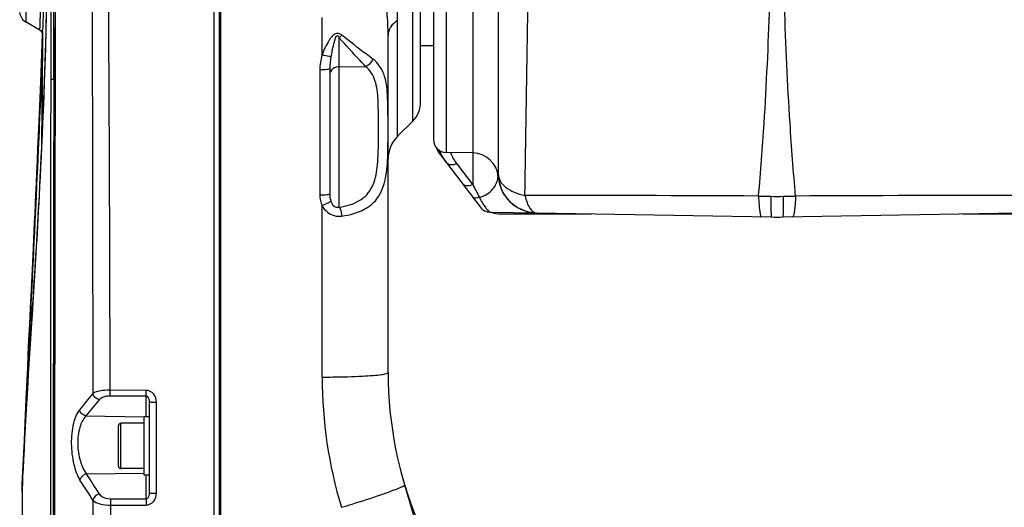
# Model space of a CAD drawing. Header units: millimetres. Extents: x 0 to 4205, y 0 to 2970.
# Tile 10 of 85: x 1078 to 1229, y 2243 to 2318. Entities that reach past the tile are written whole.
import ezdxf

# ---------------------------------------------------------------- set-up
doc = ezdxf.new("R2010")
doc.units = ezdxf.units.MM
doc.header["$LTSCALE"] = 231.275
for name, color, linetype in [('304102000049DXF_CONTINUOUS_LINE', 7, 'CONTINUOUS'), ('304102000050DXF_CONTINUOUS_LINE', 7, 'CONTINUOUS'), ('304102000052DXF_CONTINUOUS_LINE', 7, 'CONTINUOUS'), ('304102000054DXF_CONTINUOUS_LINE', 7, 'CONTINUOUS'), ('304104000662DXF_CONTINUOUS_LINE', 7, 'CONTINUOUS'), ('304106000050DXF_CONTINUOUS_LINE', 7, 'CONTINUOUS'), ('304106000051DXF_CONTINUOUS_LINE', 7, 'CONTINUOUS'), ('501023000050DXF_CONTINUOUS_LINE', 7, 'CONTINUOUS'), ('504001000007DXF_CONTINUOUS_LINE', 7, 'CONTINUOUS')]:
    doc.layers.add(name, color=color, linetype=linetype)

msp = doc.modelspace()

# ---------------------------------------------------------------- linework, layer by layer
at = {"layer": '304102000049DXF_CONTINUOUS_LINE', "color": 7, "linetype": 'Continuous'}
msp.add_arc((1194.323, 2263.655), 60, 270, 0.00071, dxfattribs=at)
at = {"layer": '304102000050DXF_CONTINUOUS_LINE', "color": 7, "linetype": 'Continuous'}
for p, q in [((1108.323, 2104.035), (1108.323, 2406.654)), ((1139.323, 2305.312), (1139.323, 2346.155)), ((1134.323, 2263.656), (1134.323, 2315.702)), ((1125.323, 2310.515), (1125.323, 2291.168)), ((1138.151, 2302.483), (1135.787, 2300.119))]:
    msp.add_line(p, q, dxfattribs=at)
at = {"layer": '304102000050DXF_CONTINUOUS_LINE', "color": 9, "linetype": 'Continuous'}
for p, q in [((1138.151, 2302.483), (1138.151, 2346.173)), ((1124.149, 2312.679), (1124.149, 2318.447)), ((1135.787, 2300.119), (1135.787, 2318.01)), ((1126.797, 2289.193), (1126.797, 2315.314)), ((1123.797, 2310.373), (1123.797, 2291.042)), ((1126.797, 2310.841), (1130.863, 2310.899)), ((1124.149, 2262.967), (1124.149, 2289.387))]:
    msp.add_line(p, q, dxfattribs=at)
at = {"layer": '304102000050DXF_CONTINUOUS_LINE', "color": 7, "linetype": 'Continuous'}
for centre, radius, start, end in [((1135.323, 2305.312), 4, 315, 360), ((1139.323, 2296.584), 5, 135, 180), ((1194.323, 2263.655), 60, 179.99877, 270)]:
    msp.add_arc(centre, radius, start, end, dxfattribs=at)
at = {"layer": '304102000050DXF_CONTINUOUS_LINE', "color": 9, "linetype": 'Continuous'}
for centre, radius, start, end in [((1193.802, 2263.026), 69.654, 180.04855, 196.8276), ((1105.081, 2326.713), 86.606, 288.96452, 289.55241)]:
    msp.add_arc(centre, radius, start, end, dxfattribs=at)
for points in [[(1135.787, 2318.01), (1135.788, 2319.092), (1135.711, 2320.178), (1135.542, 2321.247)], [(1134.323, 2315.703), (1134.323, 2316.89), (1134.272, 2318.078), (1134.159, 2319.26)], [(1126.797, 2315.314), (1126.933, 2315.439), (1127.072, 2315.567), (1127.176, 2315.72)], [(1124.149, 2312.679), (1123.935, 2311.931), (1123.797, 2311.151), (1123.797, 2310.373)], [(1125.499, 2312.389), (1125.399, 2311.77), (1125.323, 2311.143), (1125.323, 2310.515)], [(1130.864, 2310.899), (1131.361, 2311.09), (1131.792, 2311.541), (1131.987, 2312.036)], [(1125.435, 2310.077), (1125.364, 2309.934), (1125.323, 2309.771), (1125.323, 2309.612)], [(1123.797, 2291.042), (1123.797, 2290.478), (1123.912, 2289.899), (1124.149, 2289.387)], [(1125.323, 2291.168), (1125.323, 2290.804), (1125.374, 2290.433), (1125.499, 2290.092)]]:
    msp.add_open_spline(points, degree=3, dxfattribs=at)
for points, knots in [([(1135.787, 2318.01), (1135.365, 2317.734), (1134.64, 2317.086), (1134.323, 2316.138), (1134.323, 2315.702)], [0, 0, 0, 0, 0.5371305, 1, 1, 1, 1]), ([(1127.203, 2315.731), (1127.045, 2315.854), (1126.681, 2316.086), (1126.026, 2315.922), (1125.601, 2315.452), (1125.102, 2314.779), (1124.601, 2313.852), (1124.282, 2313.076), (1124.149, 2312.679)], [0, 0, 0, 0, 0.1203861, 0.2425084, 0.3688041, 0.4953208, 0.7479153, 1, 1, 1, 1]), ([(1126.797, 2315.314), (1126.764, 2315.387), (1126.718, 2315.547), (1126.353, 2315.74), (1126.165, 2315.199), (1126.019, 2314.783), (1125.889, 2314.289), (1125.776, 2313.814), (1125.638, 2313.181), (1125.55, 2312.706), (1125.499, 2312.389)], [0, 0, 0, 0, 0.0613983, 0.1264369, 0.2495074, 0.37747, 0.5042541, 0.6298035, 0.7542074, 1, 1, 1, 1]), ([(1130.863, 2310.899), (1130.56, 2311.213), (1129.183, 2312.665), (1127.847, 2314.155), (1126.797, 2315.314)], [0, 0, 0, 0, 0.2183025, 1, 1, 1, 1]), ([(1131.987, 2312.036), (1131.63, 2312.296), (1130.013, 2313.499), (1128.437, 2314.754), (1127.203, 2315.731)], [0, 0, 0, 0, 0.2190708, 1, 1, 1, 1]), ([(1125.499, 2312.389), (1125.424, 2312.392), (1124.966, 2312.456), (1124.519, 2312.573), (1124.149, 2312.679)], [0, 0, 0, 0, 0.1630663, 1, 1, 1, 1]), ([(1127.203, 2287.811), (1128.429, 2287.986), (1130.219, 2288.442), (1132.129, 2289.82), (1133.492, 2291.639), (1134.209, 2294.646), (1134.321, 2298.491), (1134.325, 2302.509), (1134.288, 2306.292), (1133.962, 2309.665), (1132.747, 2311.484), (1131.987, 2312.036)], [0, 0, 0, 0, 0.1299826, 0.1877869, 0.2439975, 0.3648093, 0.5032444, 0.6487384, 0.785676, 0.9013994, 1, 1, 1, 1]), ([(1125.323, 2310.515), (1125.323, 2310.472), (1125.099, 2310.452), (1124.843, 2310.4), (1124.341, 2310.381), (1123.991, 2310.373), (1123.797, 2310.373)], [0, 0, 0, 0, 0.0837499, 0.3007536, 0.6231653, 1, 1, 1, 1]), ([(1126.797, 2310.841), (1126.652, 2310.839), (1126.123, 2310.774), (1125.609, 2310.426), (1125.435, 2310.077)], [0, 0, 0, 0, 0.2702183, 1, 1, 1, 1]), ([(1126.797, 2289.193), (1127.868, 2289.348), (1129.446, 2289.766), (1131.091, 2291.057), (1132.228, 2292.767), (1132.764, 2295.463), (1132.847, 2298.84), (1132.851, 2302.325), (1132.818, 2305.642), (1132.562, 2308.651), (1131.544, 2310.365), (1130.863, 2310.899)], [0, 0, 0, 0, 0.1281092, 0.1863796, 0.2438933, 0.3674016, 0.5042173, 0.6450273, 0.7793623, 0.8975649, 1, 1, 1, 1]), ([(1125.323, 2291.168), (1125.323, 2291.126), (1125.096, 2291.116), (1124.844, 2291.062), (1124.341, 2291.05), (1123.991, 2291.041), (1123.797, 2291.042)], [0, 0, 0, 0, 0.0823206, 0.2993582, 0.6223494, 1, 1, 1, 1]), ([(1125.499, 2290.092), (1125.35, 2289.973), (1124.889, 2289.747), (1124.438, 2289.519), (1124.149, 2289.387)], [0, 0, 0, 0, 0.374371, 1, 1, 1, 1]), ([(1124.149, 2289.387), (1124.438, 2288.853), (1125.336, 2287.931), (1126.614, 2287.727), (1127.203, 2287.811)], [0, 0, 0, 0, 0.5049616, 1, 1, 1, 1]), ([(1125.499, 2290.092), (1125.599, 2289.818), (1125.878, 2289.282), (1126.532, 2289.112), (1126.797, 2289.193)], [0, 0, 0, 0, 0.5126307, 1, 1, 1, 1]), ([(1126.797, 2289.192), (1126.847, 2289.111), (1127.051, 2288.672), (1127.153, 2288.194), (1127.203, 2287.811)], [0, 0, 0, 0, 0.1989383, 1, 1, 1, 1]), ([(1124.149, 2262.967), (1124.706, 2262.967), (1126.791, 2262.977), (1128.877, 2263.029), (1130.404, 2263.109)], [0, 0, 0, 0, 0.2670768, 1, 1, 1, 1]), ([(1130.404, 2263.109), (1130.953, 2263.138), (1131.895, 2263.2), (1133.186, 2263.316), (1133.827, 2263.45), (1134.323, 2263.553), (1134.323, 2263.655)], [0, 0, 0, 0, 0.4135622, 0.7265202, 0.9235506, 1, 1, 1, 1]), ([(1134.066, 2245.101), (1134.472, 2245.246), (1135.16, 2245.502), (1136.11, 2245.86), (1136.539, 2246.098), (1136.901, 2246.256), (1136.88, 2246.327)], [0, 0, 0, 0, 0.4195887, 0.7326542, 0.9273942, 1, 1, 1, 1]), ([(1142.027, 2223.415), (1141.756, 2227.312), (1140.26, 2235.057), (1138.015, 2242.562), (1136.88, 2246.327)], [0, 0, 0, 0, 0.4983137, 1, 1, 1, 1]), ([(1127.131, 2242.862), (1127.676, 2243.026), (1129.716, 2243.647), (1131.748, 2244.3), (1133.227, 2244.808)], [0, 0, 0, 0, 0.2667598, 1, 1, 1, 1])]:
    msp.add_open_spline(points, degree=3, knots=knots, dxfattribs=at)
at = {"layer": '304102000052DXF_CONTINUOUS_LINE', "color": 7, "linetype": 'Continuous'}
for p, q in [((1107.523, 2103.136), (1107.523, 2407.554)), ((1080.613, 2316.505), (1078.487, 2317.732)), ((1081.007, 2315.907), (1080.892, 2298.883)), ((1081.009, 2315.884), (1081.009, 2315.901)), ((1079.752, 2286.824), (1079.627, 2284.198)), ((1079.627, 2284.198), (1079.511, 2281.777)), ((1079.511, 2281.777), (1079.253, 2276.441)), ((1079.892, 2280.305), (1079.784, 2278.572)), ((1079.784, 2278.572), (1079.682, 2276.942)), ((1079.682, 2276.942), (1079.585, 2275.406)), ((1079.253, 2276.441), (1079.117, 2273.633)), ((1079.117, 2273.633), (1078.995, 2271.06)), ((1078.995, 2271.06), (1078.883, 2268.688)), ((1078.883, 2268.688), (1078.782, 2266.493)), ((1079.164, 2268.816), (1079.022, 2266.581)), ((1078.782, 2266.493), (1078.689, 2264.443)), ((1079.022, 2266.581), (1078.925, 2265.019)), ((1078.689, 2264.443), (1078.603, 2262.511)), ((1078.925, 2265.019), (1078.834, 2263.539)), ((1078.834, 2263.539), (1078.749, 2262.136)), ((1078.603, 2262.511), (1078.475, 2259.596)), ((1078.749, 2262.136), (1078.645, 2260.398)), ((1078.645, 2260.398), (1078.553, 2258.83)), ((1078.475, 2259.596), (1078.369, 2257.155)), ((1078.553, 2258.83), (1078.455, 2257.114)), ((1097.523, 2255.307), (1097.523, 2259.166)), ((1078.369, 2257.155), (1078.262, 2254.658)), ((1078.455, 2257.114), (1078.353, 2255.285)), ((1078.353, 2255.285), (1078.261, 2253.611)), ((1078.262, 2254.658), (1078.137, 2251.708)), ((1078.261, 2253.611), (1078.168, 2251.837)), ((1078.137, 2251.708), (1078.02, 2248.889)), ((1078.168, 2251.837), (1078.086, 2250.245)), ((1078.086, 2250.245), (1078.017, 2248.829)), ((1078.017, 2248.829), (1077.959, 2247.598)), ((1097.523, 2245.1), (1097.523, 2248.96)), ((1077.914, 2246.579), (1077.882, 2245.814)), ((1077.959, 2247.598), (1077.914, 2246.579)), ((1077.864, 2245.304), (1077.862, 2245.236)), ((1077.862, 2245.236), (1077.862, 2245.203)), ((1077.862, 2245.185), (1077.862, 2245.186)), ((1077.869, 2245.447), (1077.864, 2245.304)), ((1077.882, 2245.814), (1077.869, 2245.447))]:
    msp.add_line(p, q, dxfattribs=at)
at = {"layer": '304102000052DXF_CONTINUOUS_LINE', "color": 9, "linetype": 'Continuous'}
for p, q in [((1088.671, 2340.406), (1088.777, 2260.427)), ((1078.487, 2317.732), (1078.487, 2321.529)), ((1081.009, 2315.884), (1080.905, 2299.17)), ((1097.02, 2260.917), (1091.459, 2260.949)), ((1097.032, 2260.006), (1091.471, 2260.038)), ((1097.032, 2256.819), (1097.032, 2260.006)), ((1098.592, 2245.036), (1098.592, 2259.092)), ((1087.716, 2256.965), (1096.723, 2256.824)), ((1087.803, 2248.027), (1096.718, 2248.157)), ((1097.032, 2244.196), (1097.032, 2247.833)), ((1091.498, 2243.203), (1097.02, 2243.216)), ((1091.509, 2244.183), (1097.032, 2244.196))]:
    msp.add_line(p, q, dxfattribs=at)
at = {"layer": '304102000052DXF_CONTINUOUS_LINE', "color": 7, "linetype": 'Continuous'}
for points in [[(1082.993, 2343.068), (1082.899, 2290.906), (1082.852, 2238.964), (1082.829, 2187.234)], [(1081.745, 2324.918), (1081.647, 2320.278), (1081.553, 2316.65)], [(1081.553, 2316.65), (1081.465, 2313.658), (1081.378, 2310.988), (1081.291, 2308.531), (1081.204, 2306.251), (1081.12, 2304.132), (1081.037, 2302.155), (1080.956, 2300.3), (1080.877, 2298.553), (1080.8, 2296.902), (1080.725, 2295.339), (1080.652, 2293.856), (1080.58, 2292.444), (1080.51, 2291.098), (1080.442, 2289.812), (1080.375, 2288.582), (1080.31, 2287.403), (1080.246, 2286.272), (1080.183, 2285.184), (1080.122, 2284.137), (1080.062, 2283.128), (1080.004, 2282.154), (1079.947, 2281.214), (1079.892, 2280.305)], [(1080.613, 2316.505), (1080.705, 2316.443), (1080.881, 2316.253), (1080.971, 2316.068), (1081, 2315.955), (1081.007, 2315.902), (1081.009, 2315.878), (1081.01, 2315.873)], [(1080.969, 2315.874), (1080.858, 2312.851), (1080.746, 2309.918), (1080.641, 2307.225), (1080.541, 2304.737), (1080.447, 2302.425), (1080.356, 2300.266), (1080.27, 2298.242), (1080.187, 2296.339), (1080.108, 2294.541), (1080.031, 2292.84), (1079.958, 2291.225), (1079.887, 2289.689), (1079.818, 2288.224), (1079.752, 2286.824)], [(1079.585, 2275.406), (1079.404, 2272.572), (1079.361, 2271.908), (1079.32, 2271.26), (1079.164, 2268.816)], [(1077.862, 2245.184), (1077.834, 2207.384), (1078.54, 2157.273)]]:
    msp.add_lwpolyline(points, dxfattribs=at)
at = {"layer": '304102000052DXF_CONTINUOUS_LINE', "color": 9, "linetype": 'Continuous'}
for centre, radius, start, end in [((46995.771, 2203.63), 45912.921, 179.8264945, 180.0204693), ((-17334.631, 2221.86), 18426.132, 0.1215489, 0.366852), ((1608.043, 2299.256), 527.282, 177.69689, 178.11916), ((1085.174, 2315.947), 4.165, 180.86994, 180.98831), ((61957.889, 2186.864), 60875.248, 179.88512763, 179.99965157), ((1736.936, 1727.996), 838.804, 140.598628, 140.820444), ((1721.482, 1739.317), 818.302, 140.531649, 140.758704), ((805.869, 2065.336), 335.95, 32.31249, 32.94292), ((807.369, 2065.823), 333.071, 32.33486, 32.96963)]:
    msp.add_arc(centre, radius, start, end, dxfattribs=at)
at = {"layer": '304102000052DXF_CONTINUOUS_LINE', "color": 7, "linetype": 'Continuous'}
msp.add_arc((1079.487, 2319.464), 2, 187.41295, 240, dxfattribs=at)
at = {"layer": '304102000052DXF_CONTINUOUS_LINE', "color": 9, "linetype": 'Continuous'}
for points, knots in [([(1082.763, 2308.913), (1082.764, 2311.736), (1082.766, 2323.002), (1082.766, 2334.267), (1082.766, 2342.709)], [0, 0, 0, 0, 0.2505814, 1, 1, 1, 1]), ([(1082.335, 2308.981), (1082.337, 2311.335), (1082.341, 2320.855), (1082.346, 2330.375), (1082.349, 2337.541)], [0, 0, 0, 0, 0.2472944, 1, 1, 1, 1]), ([(1077.87, 2245.456), (1077.963, 2248.036), (1078.285, 2254), (1079.046, 2267.218), (1080.856, 2293.542), (1081.712, 2316.534), (1081.878, 2332.261)], [0, 0, 0, 0, 0.0891032, 0.2061687, 0.4570589, 1, 1, 1, 1]), ([(1080.613, 2316.505), (1080.633, 2316.493), (1080.599, 2316.673), (1080.647, 2316.804), (1080.638, 2317.209), (1080.665, 2317.687), (1080.683, 2318.333), (1080.726, 2319.448), (1080.762, 2320.356), (1080.79, 2321.004)], [0, 0, 0, 0, 0.0155355, 0.0631891, 0.1427392, 0.2538003, 0.3958184, 0.568094, 1, 1, 1, 1]), ([(1081.01, 2315.875), (1081.01, 2315.853), (1081.033, 2315.536), (1081.037, 2316.31), (1081.046, 2316.561)], [0, 0, 0, 0, 0.0809549, 1, 1, 1, 1]), ([(1080.993, 2313.763), (1080.801, 2308.523), (1079.975, 2288.2), (1078.898, 2267.89), (1078.219, 2252.809)], [0, 0, 0, 0, 0.2578134, 1, 1, 1, 1]), ([(1082.3, 2158.477), (1082.287, 2171.076), (1082.27, 2221.243), (1082.315, 2271.411), (1082.335, 2308.981)], [0, 0, 0, 0, 0.2511222, 1, 1, 1, 1]), ([(1082.335, 2308.981), (1082.374, 2308.946), (1082.531, 2308.931), (1082.67, 2308.915), (1082.763, 2308.913)], [0, 0, 0, 0, 0.3564419, 1, 1, 1, 1]), ([(1082.763, 2308.913), (1082.776, 2299.939), (1082.813, 2263.907), (1082.828, 2227.875), (1082.836, 2200.817)], [0, 0, 0, 0, 0.249054, 1, 1, 1, 1]), ([(1091.459, 2260.949), (1090.912, 2260.951), (1090.004, 2260.878), (1089.08, 2260.642), (1088.777, 2260.427)], [0, 0, 0, 0, 0.5954855, 1, 1, 1, 1]), ([(1091.471, 2260.038), (1091.283, 2260.04), (1090.69, 2259.997), (1090.038, 2259.795), (1089.772, 2259.472)], [0, 0, 0, 0, 0.3095198, 1, 1, 1, 1]), ([(1091.471, 2260.038), (1091.468, 2260.092), (1091.459, 2260.395), (1091.458, 2260.699), (1091.459, 2260.949)], [0, 0, 0, 0, 0.1749839, 1, 1, 1, 1]), ([(1097.032, 2260.006), (1097.029, 2260.059), (1097.02, 2260.362), (1097.019, 2260.666), (1097.02, 2260.917)], [0, 0, 0, 0, 0.1749584, 1, 1, 1, 1]), ([(1098.592, 2259.092), (1098.592, 2259.529), (1098.332, 2260.435), (1097.451, 2260.914), (1097.02, 2260.917)], [0, 0, 0, 0, 0.503227, 1, 1, 1, 1]), ([(1097.523, 2259.166), (1097.523, 2259.249), (1097.505, 2259.566), (1097.284, 2260.01), (1097.032, 2260.006)], [0, 0, 0, 0, 0.2474928, 1, 1, 1, 1]), ([(1097.523, 2259.166), (1097.523, 2259.137), (1097.684, 2259.142), (1097.855, 2259.102), (1098.21, 2259.099), (1098.455, 2259.093), (1098.592, 2259.092)], [0, 0, 0, 0, 0.079548, 0.2948174, 0.6178898, 1, 1, 1, 1]), ([(1086.72, 2257.913), (1086.238, 2257.321), (1085.609, 2255.546), (1085.358, 2252.655), (1085.698, 2249.671), (1086.338, 2247.795), (1086.802, 2247.079)], [0, 0, 0, 0, 0.203556, 0.4829595, 0.7724833, 1, 1, 1, 1]), ([(1087.716, 2256.965), (1087.259, 2256.505), (1086.604, 2255.052), (1086.355, 2252.622), (1086.702, 2250.127), (1087.357, 2248.592), (1087.803, 2248.027)], [0, 0, 0, 0, 0.2059672, 0.4836802, 0.7712808, 1, 1, 1, 1]), ([(1077.862, 2245.184), (1077.862, 2245.195), (1077.864, 2245.286), (1077.867, 2245.377), (1077.87, 2245.456)], [0, 0, 0, 0, 0.1248435, 1, 1, 1, 1]), ([(1089.796, 2244.914), (1089.864, 2244.805), (1090.309, 2244.336), (1091.001, 2244.181), (1091.509, 2244.183)], [0, 0, 0, 0, 0.201394, 1, 1, 1, 1]), ([(1097.02, 2243.216), (1097.451, 2243.217), (1098.333, 2243.694), (1098.592, 2244.599), (1098.592, 2245.036)], [0, 0, 0, 0, 0.4965316, 1, 1, 1, 1]), ([(1097.032, 2244.196), (1097.129, 2244.193), (1097.476, 2244.421), (1097.523, 2244.831), (1097.523, 2245.1)], [0, 0, 0, 0, 0.265493, 1, 1, 1, 1]), ([(1097.523, 2245.1), (1097.523, 2245.072), (1097.685, 2245.084), (1097.854, 2245.042), (1098.21, 2245.043), (1098.455, 2245.036), (1098.592, 2245.036)], [0, 0, 0, 0, 0.0787372, 0.2940273, 0.617425, 1, 1, 1, 1]), ([(1088.793, 2243.972), (1089.065, 2243.685), (1089.997, 2243.305), (1090.941, 2243.202), (1091.498, 2243.203)], [0, 0, 0, 0, 0.415116, 1, 1, 1, 1]), ([(1091.509, 2244.183), (1091.506, 2244.12), (1091.498, 2243.793), (1091.496, 2243.467), (1091.498, 2243.203)], [0, 0, 0, 0, 0.1916469, 1, 1, 1, 1]), ([(1097.032, 2244.196), (1097.029, 2244.133), (1097.02, 2243.807), (1097.019, 2243.48), (1097.02, 2243.216)], [0, 0, 0, 0, 0.1916463, 1, 1, 1, 1])]:
    msp.add_open_spline(points, degree=3, knots=knots, dxfattribs=at)
at = {"layer": '304102000052DXF_CONTINUOUS_LINE', "color": 7, "linetype": 'Continuous'}
msp.add_open_spline([(1081.009, 2316.285), (1081.009, 2316.24), (1081.008, 2316.107), (1081.008, 2315.973), (1081.009, 2315.884)], degree=3, knots=[0, 0, 0, 0, 0.3303734, 1, 1, 1, 1], dxfattribs=at)
at = {"layer": '304102000052DXF_CONTINUOUS_LINE', "color": 9, "linetype": 'Continuous'}
for points in [[(1089.772, 2259.472), (1089.32, 2259.552), (1088.867, 2259.976), (1088.777, 2260.427)], [(1087.716, 2256.965), (1087.264, 2257.044), (1086.813, 2257.464), (1086.72, 2257.913)], [(1087.802, 2248.027), (1087.353, 2247.932), (1086.892, 2247.529), (1086.802, 2247.079)], [(1089.796, 2244.914), (1089.347, 2244.821), (1088.884, 2244.421), (1088.793, 2243.972)], [(1088.793, 2243.972), (1088.815, 2219.927), (1088.826, 2195.882), (1088.829, 2171.836)], [(1091.498, 2243.203), (1091.548, 2215.981), (1091.566, 2188.759), (1091.571, 2161.537)]]:
    msp.add_open_spline(points, degree=3, dxfattribs=at)
at = {"layer": '304102000054DXF_CONTINUOUS_LINE', "color": 7, "linetype": 'Continuous'}
for p, q in [((1141.323, 2346.08), (1141.323, 2299.621)), ((1151.323, 2345.905), (1151.323, 2294.301)), ((1147.393, 2297.549), (1143.288, 2297.62)), ((1143.369, 2295.97), (1148.515, 2289.215)), ((1150.071, 2288.427), (1157.19, 2288.303)), ((1157.218, 2288.302), (1193.45, 2287.67)), ((1195.196, 2287.67), (1231.442, 2288.303))]:
    msp.add_line(p, q, dxfattribs=at)
at = {"layer": '304102000054DXF_CONTINUOUS_LINE', "color": 9, "linetype": 'Continuous'}
for p, q in [((1143.288, 2344.193), (1143.288, 2297.62)), ((1147.393, 2341.593), (1147.393, 2297.549)), ((1147.393, 2297.549), (1147.393, 2292.657)), ((1144.925, 2295.896), (1147.393, 2292.657))]:
    msp.add_line(p, q, dxfattribs=at)
at = {"layer": '304102000054DXF_CONTINUOUS_LINE', "color": 7, "linetype": 'Continuous'}
msp.add_lwpolyline([(1151.312, 2293.85), (1151.502, 2292.738), (1152.099, 2291.301), (1153.046, 2290.066), (1154.278, 2289.116), (1155.71, 2288.515), (1157.19, 2288.303)], dxfattribs=at)
at = {"layer": '304102000054DXF_CONTINUOUS_LINE', "color": 9, "linetype": 'Continuous'}
for centre, radius, start, end in [((-20067.312, 2638.729), 21225.594, 359.0613419, 359.2006756), ((1151.32, 2300.764), 8.037, 203.17163, 217.27412), ((1147.668, 2294.297), 3.655, 348.29363, 353.02256), ((1147.661, 2294.298), 3.662, 353.02478, 354.97169), ((1258.292, 2349.131), 124.45, 206.98685, 207.99457), ((1144.603, -6945.227), 9236.246, 89.709269, 89.9328095), ((1200.314, 2698.467), 407.663, 268.75684, 269.02302), ((1194.323, 2347.105), 56.25, 269.02223, 270.97777), ((1188.332, 2698.485), 407.681, 270.97697, 271.24313), ((1241.585, -6158.399), 8449.415, 90.0567817, 90.3011389)]:
    msp.add_arc(centre, radius, start, end, dxfattribs=at)
at = {"layer": '304102000054DXF_CONTINUOUS_LINE', "color": 7, "linetype": 'Continuous'}
for centre, radius, start, end in [((1143.323, 2299.62), 2, 180, 269), ((1151.323, 2302.03), 10, 204.04195, 217.30372), ((1147.323, 2293.549), 4, 4.26244, 89), ((1157.323, 2294.301), 6, 180, 269), ((1150.106, 2290.427), 2, 217.30178, 269.00197), ((1194.323, 2337.662), 50, 269, 271)]:
    msp.add_arc(centre, radius, start, end, dxfattribs=at)
at = {"layer": '304102000054DXF_CONTINUOUS_LINE', "color": 9, "linetype": 'Continuous'}
for points, knots in [([(1191.47, 2290.9), (1191.801, 2294.646), (1192.992, 2310.464), (1193.427, 2326.333), (1193.492, 2338.434)], [0, 0, 0, 0, 0.2370834, 1, 1, 1, 1]), ([(1197.176, 2290.9), (1196.845, 2294.646), (1195.654, 2310.464), (1195.219, 2326.333), (1195.154, 2338.434)], [0, 0, 0, 0, 0.2370834, 1, 1, 1, 1]), ([(1144.925, 2295.896), (1144.767, 2295.827), (1144.283, 2295.648), (1143.589, 2295.68), (1143.369, 2295.97)], [0, 0, 0, 0, 0.3205461, 1, 1, 1, 1]), ([(1148.403, 2290.715), (1149.201, 2290.897), (1150.51, 2291.673), (1151.13, 2292.99), (1151.247, 2293.555)], [0, 0, 0, 0, 0.5862213, 1, 1, 1, 1]), ([(1151.312, 2293.85), (1151.312, 2293.841), (1151.322, 2294.151), (1151.323, 2294.16), (1151.323, 2294.301)], [0, 0, 0, 0, 0.0629266, 1, 1, 1, 1]), ([(1151.323, 2294.301), (1151.323, 2293.933), (1151.563, 2293.132), (1152.48, 2292.165), (1153.815, 2291.422), (1154.867, 2291.121), (1155.434, 2291.013)], [0, 0, 0, 0, 0.1957516, 0.4228203, 0.692832, 1, 1, 1, 1]), ([(1147.393, 2292.657), (1147.236, 2292.588), (1146.752, 2292.408), (1146.058, 2292.441), (1145.837, 2292.73)], [0, 0, 0, 0, 0.3205461, 1, 1, 1, 1]), ([(1148.403, 2290.715), (1148.289, 2290.672), (1147.965, 2290.566), (1147.496, 2290.553), (1147.353, 2290.741)], [0, 0, 0, 0, 0.3404858, 1, 1, 1, 1]), ([(1148.403, 2290.715), (1148.448, 2290.623), (1148.621, 2290.278), (1148.812, 2289.942), (1148.963, 2289.702)], [0, 0, 0, 0, 0.2648864, 1, 1, 1, 1]), ([(1155.434, 2291.013), (1155.52, 2290.632), (1155.723, 2289.941), (1156.169, 2288.938), (1156.799, 2288.31), (1157.218, 2288.302)], [0, 0, 0, 0, 0.345706, 0.6282716, 1, 1, 1, 1]), ([(1191.47, 2290.9), (1191.485, 2290.46), (1191.522, 2289.693), (1191.622, 2288.649), (1191.725, 2288.096), (1191.846, 2287.698), (1191.936, 2287.696)], [0, 0, 0, 0, 0.4035868, 0.7164958, 0.9174658, 1, 1, 1, 1]), ([(1193.363, 2290.863), (1193.362, 2290.424), (1193.362, 2289.801), (1193.371, 2289.025), (1193.379, 2288.56), (1193.395, 2288.199), (1193.402, 2287.911), (1193.43, 2287.781), (1193.431, 2287.67), (1193.45, 2287.67)], [0, 0, 0, 0, 0.4115846, 0.583807, 0.7292141, 0.8452307, 0.9298513, 0.9814923, 1, 1, 1, 1]), ([(1195.283, 2290.863), (1195.284, 2290.424), (1195.284, 2289.801), (1195.275, 2289.025), (1195.267, 2288.56), (1195.251, 2288.199), (1195.244, 2287.911), (1195.216, 2287.781), (1195.215, 2287.67), (1195.196, 2287.67)], [0, 0, 0, 0, 0.4115846, 0.583807, 0.7292142, 0.8452308, 0.9298514, 0.9814923, 1, 1, 1, 1]), ([(1197.176, 2290.9), (1197.161, 2290.46), (1197.124, 2289.693), (1197.024, 2288.649), (1196.921, 2288.096), (1196.8, 2287.698), (1196.71, 2287.696)], [0, 0, 0, 0, 0.4035872, 0.7164962, 0.9174659, 1, 1, 1, 1]), ([(1148.963, 2289.702), (1149.08, 2289.515), (1149.298, 2289.191), (1149.617, 2288.786), (1149.857, 2288.546), (1150.011, 2288.428), (1150.072, 2288.427)], [0, 0, 0, 0, 0.3866041, 0.6888826, 0.8939369, 1, 1, 1, 1])]:
    msp.add_open_spline(points, degree=3, knots=knots, dxfattribs=at)
at = {"layer": '304104000662DXF_CONTINUOUS_LINE', "color": 7, "linetype": 'Continuous'}
msp.add_line((1139.323, 2314.155), (1141.323, 2314.155), dxfattribs=at)
at = {"layer": '304106000050DXF_CONTINUOUS_LINE', "color": 7, "linetype": 'Continuous'}
for p, q in [((1108.523, 2153.835), (1108.523, 2406.297)), ((1107.523, 2158.406), (1107.523, 2344.399))]:
    msp.add_line(p, q, dxfattribs=at)
at = {"layer": '304106000051DXF_CONTINUOUS_LINE', "color": 7, "linetype": 'Continuous'}
for p, q in [((1142.346, 2297.312), (1143.369, 2295.97)), ((1151.799, 2288.155), (1165.674, 2288.155)), ((1222.972, 2288.155), (1236.847, 2288.155))]:
    msp.add_line(p, q, dxfattribs=at)
for centre, start, end in [((1146.323, 2300.342), 202.57636, 217.30395), ((1151.799, 2293.155), 249.91882, 270)]:
    msp.add_arc(centre, 5, start, end, dxfattribs=at)
at = {"layer": '501023000050DXF_CONTINUOUS_LINE', "color": 7, "linetype": 'Continuous'}
for p, q in [((1092.723, 2249.233), (1092.723, 2255.433)), ((1096.723, 2255.833), (1093.123, 2255.833)), ((1096.723, 2248.833), (1093.123, 2248.833))]:
    msp.add_line(p, q, dxfattribs=at)
at = {"layer": '501023000050DXF_CONTINUOUS_LINE', "color": 9, "linetype": 'Continuous'}
msp.add_line((1093.123, 2248.833), (1093.123, 2255.833), dxfattribs=at)
at = {"layer": '501023000050DXF_CONTINUOUS_LINE', "color": 7, "linetype": 'Continuous'}
for centre, start, end in [((1093.123, 2255.433), 90, 180), ((1093.123, 2249.233), 180, 270)]:
    msp.add_arc(centre, 0.4, start, end, dxfattribs=at)
at = {"layer": '504001000007DXF_CONTINUOUS_LINE', "color": 7, "linetype": 'Continuous'}
for p, q in [((1096.723, 2247.833), (1096.723, 2256.833)), ((1097.523, 2256.833), (1096.723, 2256.833)), ((1097.523, 2248.96), (1097.523, 2255.307)), ((1097.523, 2247.833), (1096.723, 2247.833))]:
    msp.add_line(p, q, dxfattribs=at)

doc.saveas('drawing.dxf')
